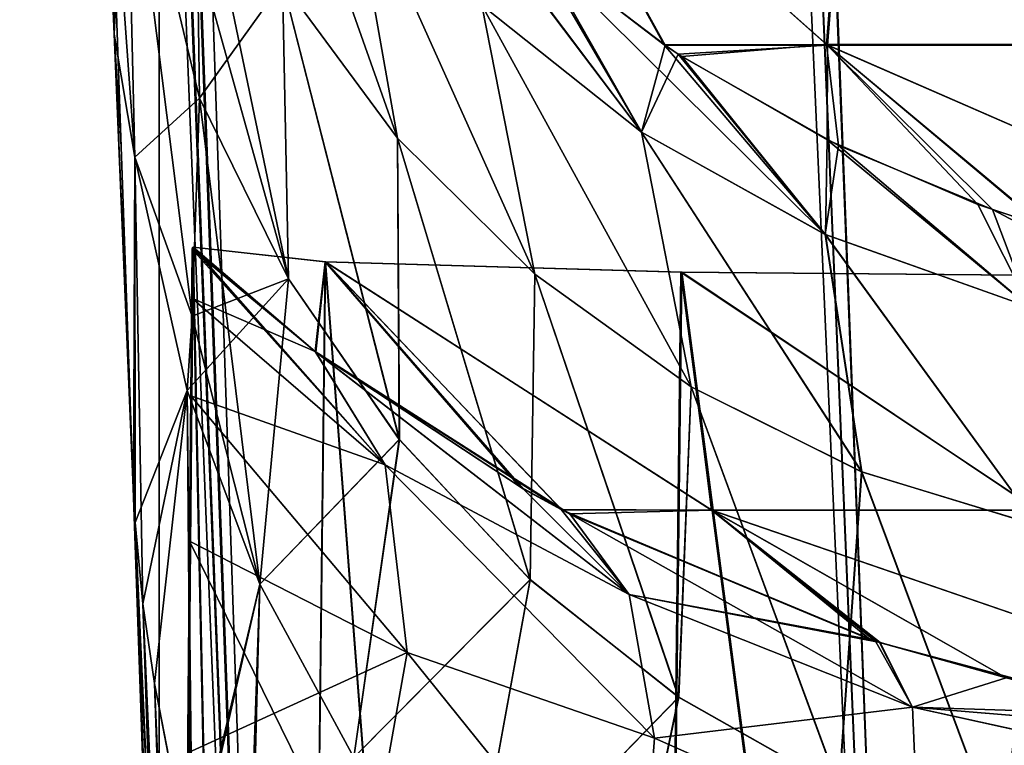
# Model space of a CAD drawing. Header units: millimetres. Extents: x -294 to 294, y -16 to 444.
# Tile 14 of 256: x -239.13 to -234.68, y 30.94 to 34.21. Entities that reach past the tile are written whole.
import ezdxf

# ---------------------------------------------------------------- set-up
doc = ezdxf.new("R2010")
doc.units = ezdxf.units.MM
doc.header["$LTSCALE"] = 65.185185
for name, color, linetype in [('555', 7, 'CONTINUOUS'), ('559', 7, 'CONTINUOUS'), ('561', 7, 'CONTINUOUS'), ('592', 7, 'CONTINUOUS'), ('600', 7, 'CONTINUOUS'), ('601', 7, 'CONTINUOUS'), ('603', 7, 'CONTINUOUS'), ('616', 7, 'CONTINUOUS'), ('617', 7, 'CONTINUOUS'), ('620', 7, 'CONTINUOUS'), ('621', 7, 'CONTINUOUS'), ('623', 7, 'CONTINUOUS'), ('624', 7, 'CONTINUOUS'), ('643', 7, 'CONTINUOUS'), ('713', 7, 'CONTINUOUS'), ('716', 7, 'CONTINUOUS'), ('724', 7, 'CONTINUOUS'), ('726', 7, 'CONTINUOUS'), ('739', 7, 'CONTINUOUS'), ('740', 7, 'CONTINUOUS'), ('741', 7, 'CONTINUOUS'), ('744', 7, 'CONTINUOUS'), ('760', 7, 'CONTINUOUS'), ('761', 7, 'CONTINUOUS'), ('769', 7, 'CONTINUOUS'), ('770', 7, 'CONTINUOUS')]:
    doc.layers.add(name, color=color, linetype=linetype)

msp = doc.modelspace()

# ---------------------------------------------------------------- linework, layer by layer
at = {"layer": '555', "linetype": 'Continuous'}
for points in [[(-238.5, 100), (-238.5, 0), (-238.5, -16, 19), (-238.5, 100)], [(-238.5, 100, 19), (-238.5, 100), (-238.5, -16, 19), (-238.5, 100, 19)]]:
    msp.add_3dface(points, dxfattribs=at)
at = {"layer": '559', "linetype": 'Continuous'}
for points in [[(-238.5, 100, 19), (-238.5, -16, 19), (238.5, -16, 19), (-238.5, 100, 19)], [(-238.5, 100, 19), (238.5, -16, 19), (238.5, 100, 19), (-238.5, 100, 19)]]:
    msp.add_3dface(points, dxfattribs=at)
at = {"layer": '561', "linetype": 'Continuous'}
for points in [[(-238.5, 0), (-238.5, 100), (-9.3062, 54.7815), (-238.5, 0)], [(-238.5, 0), (-9.3062, 54.7815), (-10.2662, 54.158), (-238.5, 0)], [(-238.5, 0), (-10.2662, 54.158), (-10.9229, 53.2203), (-238.5, 0)], [(-11.1805, 52.1047), (-238.5, 0), (-10.9229, 53.2203), (-11.1805, 52.1047)], [(-13, 0), (-238.5, 0), (-11.1805, 52.1047), (-13, 0)]]:
    msp.add_3dface(points, dxfattribs=at)
at = {"layer": '592', "linetype": 'Continuous'}
for points in [[(-235.482, 34.0947, -43.3001), (-236.216, 34.0944, -46.9847), (-236.9205, 35.3706, -43.5177), (-235.482, 34.0947, -43.3001)], [(-235.3835, 35.3706, -39.5373), (-235.482, 34.0947, -43.3001), (-236.9205, 35.3706, -43.5177), (-235.3835, 35.3706, -39.5373)], [(-236.9205, 35.3706, -43.5177), (-236.216, 34.0944, -46.9847), (-236.7955, 34.5357, -47.2391), (-236.9205, 35.3706, -43.5177)], [(-234.0429, 34.0947, -39.828), (-235.482, 34.0947, -43.3001), (-235.3835, 35.3706, -39.5373), (-234.0429, 34.0947, -39.828)], [(-233.0561, 35.3706, -35.9612), (-234.0429, 34.0947, -39.828), (-235.3835, 35.3706, -39.5373), (-233.0561, 35.3706, -35.9612)], [(-236.216, 34.0944, -46.9847), (-235.482, 34.0947, -43.3001), (-236.1564, 34.0547, -46.9625), (-236.216, 34.0944, -46.9847)], [(-236.1564, 34.0547, -46.9625), (-235.482, 34.0947, -43.3001), (-235.4836, 33.6678, -46.755), (-236.1564, 34.0547, -46.9625)], [(-235.4836, 33.6678, -46.755), (-235.482, 34.0947, -43.3001), (-234.8035, 33.3764, -46.6223), (-235.4836, 33.6678, -46.755)], [(-233.6067, 33.279, -42.8804), (-234.5076, 33.2773, -46.587), (-235.482, 34.0947, -43.3001), (-233.6067, 33.279, -42.8804)], [(-234.0429, 34.0947, -39.828), (-233.6067, 33.279, -42.8804), (-235.482, 34.0947, -43.3001), (-234.0429, 34.0947, -39.828)], [(-235.482, 34.0947, -43.3001), (-234.5076, 33.2773, -46.587), (-234.8035, 33.3764, -46.6223), (-235.482, 34.0947, -43.3001)]]:
    msp.add_3dface(points, dxfattribs=at)
at = {"layer": '600', "linetype": 'Continuous'}
for points in [[(-237.4234, 33.6756, -51.4524), (-237.9433, 34.3794, -51.7874), (-238.1291, 35.6695, -50.1743), (-237.4234, 33.6756, -51.4524)], [(-237.646, 34.9369, -49.7997), (-237.4234, 33.6756, -51.4524), (-238.1291, 35.6695, -50.1743), (-237.646, 34.9369, -49.7997)], [(-237.3736, 35.1014, -47.572), (-236.7955, 34.5357, -47.2391), (-236.3218, 33.7026, -49.0921), (-237.3736, 35.1014, -47.572)], [(-237.3736, 35.1014, -47.572), (-236.3218, 33.7026, -49.0921), (-237.0426, 34.2754, -49.4263), (-237.3736, 35.1014, -47.572)], [(-236.8041, 33.0619, -51.1421), (-237.4234, 33.6756, -51.4524), (-237.646, 34.9369, -49.7997), (-236.8041, 33.0619, -51.1421)], [(-237.0426, 34.2754, -49.4263), (-236.8041, 33.0619, -51.1421), (-237.646, 34.9369, -49.7997), (-237.0426, 34.2754, -49.4263)], [(-238.3185, 33.8555, -53.694), (-238.3266, 34.5133, -52.8937), (-237.9433, 34.3794, -51.7874), (-238.3185, 33.8555, -53.694)], [(-236.7955, 34.5357, -47.2391), (-236.216, 34.0944, -46.9847), (-236.3218, 33.7026, -49.0921), (-236.7955, 34.5357, -47.2391)], [(-237.9155, 33.0401, -53.3772), (-238.3185, 33.8555, -53.694), (-237.9433, 34.3794, -51.7874), (-237.9155, 33.0401, -53.3772)], [(-237.4156, 32.3157, -53.0529), (-237.9155, 33.0401, -53.3772), (-237.9433, 34.3794, -51.7874), (-237.4156, 32.3157, -53.0529)], [(-237.4234, 33.6756, -51.4524), (-237.4156, 32.3157, -53.0529), (-237.9433, 34.3794, -51.7874), (-237.4234, 33.6756, -51.4524)], [(-236.0978, 32.5535, -50.8914), (-236.8041, 33.0619, -51.1421), (-237.0426, 34.2754, -49.4263), (-236.0978, 32.5535, -50.8914)], [(-236.3218, 33.7026, -49.0921), (-236.0978, 32.5535, -50.8914), (-237.0426, 34.2754, -49.4263), (-236.3218, 33.7026, -49.0921)], [(-236.216, 34.0944, -46.9847), (-236.1564, 34.0547, -46.9625), (-236.3218, 33.7026, -49.0921), (-236.216, 34.0944, -46.9847)], [(-236.1564, 34.0547, -46.9625), (-235.4923, 33.2404, -48.831), (-236.3218, 33.7026, -49.0921), (-236.1564, 34.0547, -46.9625)], [(-236.1564, 34.0547, -46.9625), (-235.4836, 33.6678, -46.755), (-235.4923, 33.2404, -48.831), (-236.1564, 34.0547, -46.9625)], [(-237.9155, 33.0401, -53.3772), (-238.3504, 32.8717, -54.8796), (-238.3185, 33.8555, -53.694), (-237.9155, 33.0401, -53.3772)], [(-235.3282, 32.1699, -50.7286), (-236.0978, 32.5535, -50.8914), (-236.3218, 33.7026, -49.0921), (-235.3282, 32.1699, -50.7286)], [(-235.4923, 33.2404, -48.831), (-235.3282, 32.1699, -50.7286), (-236.3218, 33.7026, -49.0921), (-235.4923, 33.2404, -48.831)], [(-236.8244, 31.6828, -52.7655), (-237.4156, 32.3157, -53.0529), (-237.4234, 33.6756, -51.4524), (-236.8244, 31.6828, -52.7655)], [(-236.8041, 33.0619, -51.1421), (-236.8244, 31.6828, -52.7655), (-237.4234, 33.6756, -51.4524), (-236.8041, 33.0619, -51.1421)], [(-235.4836, 33.6678, -46.755), (-234.571, 32.9132, -48.6788), (-235.4923, 33.2404, -48.831), (-235.4836, 33.6678, -46.755)], [(-235.4836, 33.6678, -46.755), (-234.8035, 33.3764, -46.6223), (-234.571, 32.9132, -48.6788), (-235.4836, 33.6678, -46.755)], [(-234.8035, 33.3764, -46.6223), (-234.5076, 33.2773, -46.587), (-234.571, 32.9132, -48.6788), (-234.8035, 33.3764, -46.6223)], [(-234.536, 31.9283, -50.6752), (-235.3282, 32.1699, -50.7286), (-235.4923, 33.2404, -48.831), (-234.536, 31.9283, -50.6752)], [(-234.571, 32.9132, -48.6788), (-234.536, 31.9283, -50.6752), (-235.4923, 33.2404, -48.831), (-234.571, 32.9132, -48.6788)], [(-238.0451, 31.6624, -54.9272), (-238.3732, 32.5361, -55.2809), (-237.9155, 33.0401, -53.3772), (-238.0451, 31.6624, -54.9272)], [(-238.3732, 32.5361, -55.2809), (-238.3504, 32.8717, -54.8796), (-237.9155, 33.0401, -53.3772), (-238.3732, 32.5361, -55.2809)], [(-237.4156, 32.3157, -53.0529), (-238.0451, 31.6624, -54.9272), (-237.9155, 33.0401, -53.3772), (-237.4156, 32.3157, -53.0529)], [(-236.1545, 31.1529, -52.5462), (-236.8244, 31.6828, -52.7655), (-236.8041, 33.0619, -51.1421), (-236.1545, 31.1529, -52.5462)], [(-236.0978, 32.5535, -50.8914), (-236.1545, 31.1529, -52.5462), (-236.8041, 33.0619, -51.1421), (-236.0978, 32.5535, -50.8914)], [(-235.4305, 30.7439, -52.4205), (-236.1545, 31.1529, -52.5462), (-236.0978, 32.5535, -50.8914), (-235.4305, 30.7439, -52.4205)], [(-235.3282, 32.1699, -50.7286), (-235.4305, 30.7439, -52.4205), (-236.0978, 32.5535, -50.8914), (-235.3282, 32.1699, -50.7286)], [(-238.3553, 30.3548, -56.4603), (-238.521, 31.2149, -56.8456), (-238.3732, 32.5361, -55.2809), (-238.3553, 30.3548, -56.4603)], [(-238.0451, 31.6624, -54.9272), (-238.3553, 30.3548, -56.4603), (-238.3732, 32.5361, -55.2809), (-238.0451, 31.6624, -54.9272)], [(-237.6208, 30.8805, -54.568), (-238.0451, 31.6624, -54.9272), (-237.4156, 32.3157, -53.0529), (-237.6208, 30.8805, -54.568)], [(-236.8244, 31.6828, -52.7655), (-237.6208, 30.8805, -54.568), (-237.4156, 32.3157, -53.0529), (-236.8244, 31.6828, -52.7655)], [(-234.6939, 30.4732, -52.4045), (-235.4305, 30.7439, -52.4205), (-235.3282, 32.1699, -50.7286), (-234.6939, 30.4732, -52.4045)], [(-234.536, 31.9283, -50.6752), (-234.6939, 30.4732, -52.4045), (-235.3282, 32.1699, -50.7286), (-234.536, 31.9283, -50.6752)], [(-233.9924, 30.364, -52.4683), (-234.6939, 30.4732, -52.4045), (-234.536, 31.9283, -50.6752), (-233.9924, 30.364, -52.4683)], [(-238.1159, 29.5999, -56.0677), (-238.3553, 30.3548, -56.4603), (-238.0451, 31.6624, -54.9272), (-238.1159, 29.5999, -56.0677)], [(-237.6208, 30.8805, -54.568), (-238.1159, 29.5999, -56.0677), (-238.0451, 31.6624, -54.9272), (-237.6208, 30.8805, -54.568)], [(-237.0996, 30.1806, -54.2398), (-237.6208, 30.8805, -54.568), (-236.8244, 31.6828, -52.7655), (-237.0996, 30.1806, -54.2398)], [(-236.1545, 31.1529, -52.5462), (-237.0996, 30.1806, -54.2398), (-236.8244, 31.6828, -52.7655), (-236.1545, 31.1529, -52.5462)], [(-236.4852, 29.5693, -53.9699), (-237.0996, 30.1806, -54.2398), (-236.1545, 31.1529, -52.5462), (-236.4852, 29.5693, -53.9699)], [(-235.4305, 30.7439, -52.4205), (-236.4852, 29.5693, -53.9699), (-236.1545, 31.1529, -52.5462), (-235.4305, 30.7439, -52.4205)]]:
    msp.add_3dface(points, dxfattribs=at)
at = {"layer": '601', "linetype": 'Continuous'}
for points in [[(-238.3185, 33.8555, -53.694), (-238.3504, 32.8717, -54.8796), (-238.6486, 35.2367, -53.3223), (-238.3185, 33.8555, -53.694)], [(-238.6486, 35.2367, -53.3223), (-238.3504, 32.8717, -54.8796), (-238.6101, 33.5898, -55.2971), (-238.6486, 35.2367, -53.3223)], [(-238.3266, 34.5133, -52.8937), (-238.3185, 33.8555, -53.694), (-238.6486, 35.2367, -53.3223), (-238.3266, 34.5133, -52.8937)], [(-238.3504, 32.8717, -54.8796), (-238.3732, 32.5361, -55.2809), (-238.6101, 33.5898, -55.2971), (-238.3504, 32.8717, -54.8796)], [(-238.6101, 33.5898, -55.2971), (-238.3732, 32.5361, -55.2809), (-238.5738, 31.5736, -57.0566), (-238.6101, 33.5898, -55.2971)], [(-238.6085, 31.9411, -57.2707), (-238.6101, 33.5898, -55.2971), (-238.5738, 31.5736, -57.0566), (-238.6085, 31.9411, -57.2707)], [(-238.3732, 32.5361, -55.2809), (-238.521, 31.2149, -56.8456), (-238.5738, 31.5736, -57.0566), (-238.3732, 32.5361, -55.2809)]]:
    msp.add_3dface(points, dxfattribs=at)
at = {"layer": '603', "linetype": 'Continuous'}
for points in [[(-238.6718, 33.6369, -290.0448), (-238.7272, 35.2255, -291.0011), (-238.6718, 33.6369, -56.9552), (-238.6718, 33.6369, -290.0448)], [(-238.6718, 33.6369, -56.9552), (-238.7272, 35.2255, -291.0011), (-238.7272, 35.2255, -55.999), (-238.6718, 33.6369, -56.9552)], [(-238.621, 32.1832, -289.5897), (-238.6718, 33.6369, -290.0448), (-238.621, 32.1832, -57.4103), (-238.621, 32.1832, -289.5897)], [(-238.621, 32.1832, -57.4103), (-238.6718, 33.6369, -290.0448), (-238.6718, 33.6369, -56.9552), (-238.621, 32.1832, -57.4103)], [(-238.0051, 14.5463, -286.4798), (-238.621, 32.1832, -289.5897), (-238.0051, 14.5463, -60.5202), (-238.0051, 14.5463, -286.4798)], [(-238.0051, 14.5463, -60.5202), (-238.621, 32.1832, -289.5897), (-238.621, 32.1832, -57.4103), (-238.0051, 14.5463, -60.5202)]]:
    msp.add_3dface(points, dxfattribs=at)
at = {"layer": '616', "linetype": 'Continuous'}
for points in [[(-238.0051, 14.5463, -60.5202), (-238.621, 32.1832, -57.4103), (-238.6158, 32.062, -57.3406), (-238.0051, 14.5463, -60.5202)], [(-238.6085, 31.9411, -57.2707), (-238.0051, 14.5463, -60.5202), (-238.6158, 32.062, -57.3406), (-238.6085, 31.9411, -57.2707)], [(-238.6085, 31.9411, -57.2707), (-238.5738, 31.5736, -57.0566), (-238.0051, 14.5463, -60.5202), (-238.6085, 31.9411, -57.2707)], [(-238.5738, 31.5736, -57.0566), (-238.521, 31.2149, -56.8456), (-237.9502, 14.4375, -59.8925), (-238.5738, 31.5736, -57.0566)], [(-238.0051, 14.5463, -60.5202), (-238.5738, 31.5736, -57.0566), (-237.9502, 14.4375, -59.8925), (-238.0051, 14.5463, -60.5202)], [(-238.521, 31.2149, -56.8456), (-238.3553, 30.3548, -56.4603), (-237.9502, 14.4375, -59.8925), (-238.521, 31.2149, -56.8456)]]:
    msp.add_3dface(points, dxfattribs=at)
at = {"layer": '617', "linetype": 'Continuous'}
for points in [[(-238.7806, 36.7522, -54.5337), (-238.7825, 35.9845, -53.9219), (-238.7035, 34.1446, -55.8274), (-238.7806, 36.7522, -54.5337)], [(-238.7272, 35.2255, -55.999), (-238.7806, 36.7522, -54.5337), (-238.7035, 34.1446, -55.8274), (-238.7272, 35.2255, -55.999)], [(-238.6486, 35.2367, -53.3223), (-238.6101, 33.5898, -55.2971), (-238.7825, 35.9845, -53.9219), (-238.6486, 35.2367, -53.3223)], [(-238.7825, 35.9845, -53.9219), (-238.6101, 33.5898, -55.2971), (-238.7035, 34.1446, -55.8274), (-238.7825, 35.9845, -53.9219)], [(-238.6718, 33.6369, -56.9552), (-238.7272, 35.2255, -55.999), (-238.7035, 34.1446, -55.8274), (-238.6718, 33.6369, -56.9552)], [(-238.6101, 33.5898, -55.2971), (-238.6085, 31.9411, -57.2707), (-238.7035, 34.1446, -55.8274), (-238.6101, 33.5898, -55.2971)], [(-238.6085, 31.9411, -57.2707), (-238.6158, 32.062, -57.3406), (-238.7035, 34.1446, -55.8274), (-238.6085, 31.9411, -57.2707)], [(-238.6158, 32.062, -57.3406), (-238.6718, 33.6369, -56.9552), (-238.7035, 34.1446, -55.8274), (-238.6158, 32.062, -57.3406)], [(-238.621, 32.1832, -57.4103), (-238.6718, 33.6369, -56.9552), (-238.6158, 32.062, -57.3406), (-238.621, 32.1832, -57.4103)]]:
    msp.add_3dface(points, dxfattribs=at)
at = {"layer": '620', "linetype": 'Continuous'}
for points in [[(-238.621, 32.1832, -289.5897), (-238.0051, 14.5463, -286.4798), (-237.806, 14.3407, -287.6851), (-238.621, 32.1832, -289.5897)], [(-238.621, 32.1832, -289.5897), (-237.806, 14.3407, -287.6851), (-238.6158, 32.062, -289.6594), (-238.621, 32.1832, -289.5897)], [(-237.806, 14.3407, -287.6851), (-238.6085, 31.9411, -289.7293), (-238.6158, 32.062, -289.6594), (-237.806, 14.3407, -287.6851)], [(-238.6085, 31.9411, -289.7293), (-237.806, 14.3407, -287.6851), (-238.5738, 31.5736, -289.9434), (-238.6085, 31.9411, -289.7293)], [(-238.5738, 31.5736, -289.9434), (-237.806, 14.3407, -287.6851), (-238.521, 31.2149, -290.1544), (-238.5738, 31.5736, -289.9434)], [(-238.521, 31.2149, -290.1544), (-237.806, 14.3407, -287.6851), (-238.3497, 30.333, -290.5504), (-238.521, 31.2149, -290.1544)]]:
    msp.add_3dface(points, dxfattribs=at)
at = {"layer": '621', "linetype": 'Continuous'}
for points in [[(-238.3185, 33.8555, -293.3059), (-238.3266, 34.5133, -294.1063), (-238.6486, 35.2364, -293.6774), (-238.3185, 33.8555, -293.3059)], [(-238.6101, 33.59, -291.7031), (-238.3185, 33.8555, -293.3059), (-238.6486, 35.2364, -293.6774), (-238.6101, 33.59, -291.7031)], [(-238.3504, 32.8717, -292.1204), (-238.3185, 33.8555, -293.3059), (-238.6101, 33.59, -291.7031), (-238.3504, 32.8717, -292.1204)], [(-238.6085, 31.9411, -289.7293), (-238.3732, 32.5362, -291.7192), (-238.6101, 33.59, -291.7031), (-238.6085, 31.9411, -289.7293)], [(-238.3732, 32.5362, -291.7192), (-238.3504, 32.8717, -292.1204), (-238.6101, 33.59, -291.7031), (-238.3732, 32.5362, -291.7192)], [(-238.6085, 31.9411, -289.7293), (-238.5738, 31.5736, -289.9434), (-238.3732, 32.5362, -291.7192), (-238.6085, 31.9411, -289.7293)], [(-238.5738, 31.5736, -289.9434), (-238.521, 31.2149, -290.1544), (-238.3732, 32.5362, -291.7192), (-238.5738, 31.5736, -289.9434)]]:
    msp.add_3dface(points, dxfattribs=at)
at = {"layer": '623', "linetype": 'Continuous'}
for points in [[(-238.7825, 35.9845, -293.0781), (-238.7272, 35.2255, -291.0011), (-238.7035, 34.1446, -291.1726), (-238.7825, 35.9845, -293.0781)], [(-238.6486, 35.2364, -293.6774), (-238.7825, 35.9845, -293.0781), (-238.7035, 34.1446, -291.1726), (-238.6486, 35.2364, -293.6774)], [(-238.7272, 35.2255, -291.0011), (-238.6718, 33.6369, -290.0448), (-238.7035, 34.1446, -291.1726), (-238.7272, 35.2255, -291.0011)], [(-238.6101, 33.59, -291.7031), (-238.6486, 35.2364, -293.6774), (-238.7035, 34.1446, -291.1726), (-238.6101, 33.59, -291.7031)], [(-238.6718, 33.6369, -290.0448), (-238.621, 32.1832, -289.5897), (-238.7035, 34.1446, -291.1726), (-238.6718, 33.6369, -290.0448)], [(-238.621, 32.1832, -289.5897), (-238.6158, 32.062, -289.6594), (-238.7035, 34.1446, -291.1726), (-238.621, 32.1832, -289.5897)], [(-238.6158, 32.062, -289.6594), (-238.6101, 33.59, -291.7031), (-238.7035, 34.1446, -291.1726), (-238.6158, 32.062, -289.6594)], [(-238.6158, 32.062, -289.6594), (-238.6085, 31.9411, -289.7293), (-238.6101, 33.59, -291.7031), (-238.6158, 32.062, -289.6594)]]:
    msp.add_3dface(points, dxfattribs=at)
at = {"layer": '624', "linetype": 'Continuous'}
for points in [[(-235.3869, 35.3751, -307.4633), (-236.9242, 35.3751, -303.4815), (-235.487, 34.0979, -303.6991), (-235.3869, 35.3751, -307.4633)], [(-235.487, 34.0979, -303.6991), (-236.9242, 35.3751, -303.4815), (-236.2203, 34.0973, -300.0137), (-235.487, 34.0979, -303.6991)], [(-236.2203, 34.0973, -300.0137), (-236.9242, 35.3751, -303.4815), (-236.8218, 34.5584, -299.7477), (-236.2203, 34.0973, -300.0137)], [(-234.0476, 34.0979, -307.1729), (-235.3869, 35.3751, -307.4633), (-235.487, 34.0979, -303.6991), (-234.0476, 34.0979, -307.1729)], [(-233.0588, 35.3751, -311.0408), (-235.3869, 35.3751, -307.4633), (-234.0476, 34.0979, -307.1729), (-233.0588, 35.3751, -311.0408)], [(-235.487, 34.0979, -303.6991), (-236.2203, 34.0973, -300.0137), (-236.1403, 34.0441, -300.0434), (-235.487, 34.0979, -303.6991)], [(-235.433, 33.6429, -300.2575), (-235.487, 34.0979, -303.6991), (-236.1403, 34.0441, -300.0434), (-235.433, 33.6429, -300.2575)], [(-234.0476, 34.0979, -307.1729), (-235.487, 34.0979, -303.6991), (-233.615, 33.2806, -304.1123), (-234.0476, 34.0979, -307.1729)], [(-233.615, 33.2806, -304.1123), (-235.487, 34.0979, -303.6991), (-234.4995, 33.2748, -300.4137), (-233.615, 33.2806, -304.1123)], [(-234.4995, 33.2748, -300.4137), (-235.487, 34.0979, -303.6991), (-234.7376, 33.353, -300.3867), (-234.4995, 33.2748, -300.4137)], [(-234.7376, 33.353, -300.3867), (-235.487, 34.0979, -303.6991), (-235.433, 33.6429, -300.2575), (-234.7376, 33.353, -300.3867)]]:
    msp.add_3dface(points, dxfattribs=at)
at = {"layer": '643', "linetype": 'Continuous'}
for points in [[(-237.9434, 34.3795, -295.2125), (-237.4236, 33.6759, -295.5475), (-238.1291, 35.6695, -296.8257), (-237.9434, 34.3795, -295.2125)], [(-238.1291, 35.6695, -296.8257), (-237.4236, 33.6759, -295.5475), (-237.646, 34.9369, -297.2002), (-238.1291, 35.6695, -296.8257)], [(-238.3581, 35.1636, -294.9036), (-238.3266, 34.5133, -294.1063), (-237.9156, 33.0403, -293.6227), (-238.3581, 35.1636, -294.9036)], [(-238.3581, 35.1636, -294.9036), (-237.9156, 33.0403, -293.6227), (-237.9434, 34.3795, -295.2125), (-238.3581, 35.1636, -294.9036)], [(-236.8218, 34.5584, -299.7477), (-237.4212, 35.1553, -299.3964), (-236.3219, 33.7027, -297.9079), (-236.8218, 34.5584, -299.7477)], [(-237.4212, 35.1553, -299.3964), (-237.0426, 34.2754, -297.5737), (-236.3219, 33.7027, -297.9079), (-237.4212, 35.1553, -299.3964)], [(-237.4236, 33.6759, -295.5475), (-236.8045, 33.0622, -295.8577), (-237.646, 34.9369, -297.2002), (-237.4236, 33.6759, -295.5475)], [(-237.646, 34.9369, -297.2002), (-236.8045, 33.0622, -295.8577), (-237.0426, 34.2754, -297.5737), (-237.646, 34.9369, -297.2002)], [(-236.2203, 34.0973, -300.0137), (-236.8218, 34.5584, -299.7477), (-235.4924, 33.2405, -298.169), (-236.2203, 34.0973, -300.0137)], [(-236.8218, 34.5584, -299.7477), (-236.3219, 33.7027, -297.9079), (-235.4924, 33.2405, -298.169), (-236.8218, 34.5584, -299.7477)], [(-238.3266, 34.5133, -294.1063), (-238.3185, 33.8555, -293.3059), (-237.9156, 33.0403, -293.6227), (-238.3266, 34.5133, -294.1063)], [(-237.9156, 33.0403, -293.6227), (-237.4159, 32.3161, -293.947), (-237.9434, 34.3795, -295.2125), (-237.9156, 33.0403, -293.6227)], [(-237.9434, 34.3795, -295.2125), (-237.4159, 32.3161, -293.947), (-237.4236, 33.6759, -295.5475), (-237.9434, 34.3795, -295.2125)], [(-236.8045, 33.0622, -295.8577), (-236.0984, 32.5538, -296.1084), (-237.0426, 34.2754, -297.5737), (-236.8045, 33.0622, -295.8577)], [(-237.0426, 34.2754, -297.5737), (-236.0984, 32.5538, -296.1084), (-236.3219, 33.7027, -297.9079), (-237.0426, 34.2754, -297.5737)], [(-236.1403, 34.0441, -300.0434), (-236.2203, 34.0973, -300.0137), (-235.4924, 33.2405, -298.169), (-236.1403, 34.0441, -300.0434)], [(-235.433, 33.6429, -300.2575), (-236.1403, 34.0441, -300.0434), (-235.4924, 33.2405, -298.169), (-235.433, 33.6429, -300.2575)], [(-238.3185, 33.8555, -293.3059), (-238.3504, 32.8717, -292.1204), (-238.0452, 31.6625, -292.0727), (-238.3185, 33.8555, -293.3059)], [(-238.3185, 33.8555, -293.3059), (-238.0452, 31.6625, -292.0727), (-237.9156, 33.0403, -293.6227), (-238.3185, 33.8555, -293.3059)], [(-236.0984, 32.5538, -296.1084), (-235.329, 32.1703, -296.2713), (-236.3219, 33.7027, -297.9079), (-236.0984, 32.5538, -296.1084)], [(-236.3219, 33.7027, -297.9079), (-235.329, 32.1703, -296.2713), (-235.4924, 33.2405, -298.169), (-236.3219, 33.7027, -297.9079)], [(-237.4159, 32.3161, -293.947), (-236.8249, 31.6833, -294.2343), (-237.4236, 33.6759, -295.5475), (-237.4159, 32.3161, -293.947)], [(-237.4236, 33.6759, -295.5475), (-236.8249, 31.6833, -294.2343), (-236.8045, 33.0622, -295.8577), (-237.4236, 33.6759, -295.5475)], [(-235.433, 33.6429, -300.2575), (-235.4924, 33.2405, -298.169), (-234.5711, 32.9132, -298.3212), (-235.433, 33.6429, -300.2575)], [(-234.7376, 33.353, -300.3867), (-235.433, 33.6429, -300.2575), (-234.5711, 32.9132, -298.3212), (-234.7376, 33.353, -300.3867)], [(-234.4995, 33.2748, -300.4137), (-234.7376, 33.353, -300.3867), (-233.5825, 32.743, -298.3188), (-234.4995, 33.2748, -300.4137)], [(-233.5825, 32.743, -298.3188), (-234.7376, 33.353, -300.3867), (-234.5711, 32.9132, -298.3212), (-233.5825, 32.743, -298.3188)], [(-235.329, 32.1703, -296.2713), (-234.537, 31.9285, -296.3248), (-235.4924, 33.2405, -298.169), (-235.329, 32.1703, -296.2713)], [(-235.4924, 33.2405, -298.169), (-234.537, 31.9285, -296.3248), (-234.5711, 32.9132, -298.3212), (-235.4924, 33.2405, -298.169)], [(-237.9156, 33.0403, -293.6227), (-238.0452, 31.6625, -292.0727), (-237.4159, 32.3161, -293.947), (-237.9156, 33.0403, -293.6227)], [(-236.8249, 31.6833, -294.2343), (-236.1552, 31.1534, -294.4536), (-236.8045, 33.0622, -295.8577), (-236.8249, 31.6833, -294.2343)], [(-236.8045, 33.0622, -295.8577), (-236.1552, 31.1534, -294.4536), (-236.0984, 32.5538, -296.1084), (-236.8045, 33.0622, -295.8577)], [(-238.3504, 32.8717, -292.1204), (-238.3732, 32.5362, -291.7192), (-238.0452, 31.6625, -292.0727), (-238.3504, 32.8717, -292.1204)], [(-236.1552, 31.1534, -294.4536), (-235.4315, 30.7444, -294.5794), (-236.0984, 32.5538, -296.1084), (-236.1552, 31.1534, -294.4536)], [(-236.0984, 32.5538, -296.1084), (-235.4315, 30.7444, -294.5794), (-235.329, 32.1703, -296.2713), (-236.0984, 32.5538, -296.1084)], [(-238.521, 31.2149, -290.1544), (-238.3497, 30.333, -290.5504), (-238.3732, 32.5362, -291.7192), (-238.521, 31.2149, -290.1544)], [(-238.3732, 32.5362, -291.7192), (-238.3497, 30.333, -290.5504), (-238.0452, 31.6625, -292.0727), (-238.3732, 32.5362, -291.7192)], [(-238.0452, 31.6625, -292.0727), (-237.6208, 30.8806, -292.432), (-237.4159, 32.3161, -293.947), (-238.0452, 31.6625, -292.0727)], [(-237.4159, 32.3161, -293.947), (-237.6208, 30.8806, -292.432), (-236.8249, 31.6833, -294.2343), (-237.4159, 32.3161, -293.947)], [(-235.4315, 30.7444, -294.5794), (-234.6951, 30.4735, -294.5956), (-235.329, 32.1703, -296.2713), (-235.4315, 30.7444, -294.5794)], [(-235.329, 32.1703, -296.2713), (-234.6951, 30.4735, -294.5956), (-234.537, 31.9285, -296.3248), (-235.329, 32.1703, -296.2713)], [(-234.6951, 30.4735, -294.5956), (-233.9979, 30.3463, -294.5007), (-234.537, 31.9285, -296.3248), (-234.6951, 30.4735, -294.5956)], [(-238.3497, 30.333, -290.5504), (-238.1003, 29.5598, -290.9542), (-238.0452, 31.6625, -292.0727), (-238.3497, 30.333, -290.5504)], [(-238.0452, 31.6625, -292.0727), (-238.1003, 29.5598, -290.9542), (-237.6208, 30.8806, -292.432), (-238.0452, 31.6625, -292.0727)], [(-237.6208, 30.8806, -292.432), (-237.0996, 30.1807, -292.7602), (-236.8249, 31.6833, -294.2343), (-237.6208, 30.8806, -292.432)], [(-236.8249, 31.6833, -294.2343), (-237.0996, 30.1807, -292.7602), (-236.1552, 31.1534, -294.4536), (-236.8249, 31.6833, -294.2343)], [(-237.0996, 30.1807, -292.7602), (-236.4853, 29.5694, -293.03), (-236.1552, 31.1534, -294.4536), (-237.0996, 30.1807, -292.7602)], [(-236.1552, 31.1534, -294.4536), (-236.4853, 29.5694, -293.03), (-235.4315, 30.7444, -294.5794), (-236.1552, 31.1534, -294.4536)]]:
    msp.add_3dface(points, dxfattribs=at)
at = {"layer": '713', "linetype": 'Continuous'}
msp.add_3dface([(-193.25, 369, -13.6159), (-238.7131, 369, -13.6161), (-215.5596, 15, -25.9778), (-193.25, 369, -13.6159)], dxfattribs=at)
at = {"layer": '716', "linetype": 'Continuous'}
for points in [[(-238.7131, 369, -333.3839), (-193.25, 286, -330.4857), (-205.5413, 15, -321.0222), (-238.7131, 369, -333.3839)], [(-215.5596, 15, -321.0222), (-238.7131, 369, -333.3839), (-205.5413, 15, -321.0222), (-215.5596, 15, -321.0222)]]:
    msp.add_3dface(points, dxfattribs=at)
at = {"layer": '724', "linetype": 'Continuous'}
for points in [[(-251.3459, 369, -324.9462), (-250.5568, 369, -326.5491), (-237.6063, 15, -307.1739), (-251.3459, 369, -324.9462)], [(-239.4117, 15, -302.0054), (-251.3459, 369, -324.9462), (-237.6063, 15, -307.1739), (-239.4117, 15, -302.0054)], [(-250.5568, 369, -326.5491), (-249.5656, 369, -328.0346), (-237.6063, 15, -307.1739), (-250.5568, 369, -326.5491)], [(-249.5656, 369, -328.0346), (-248.3894, 369, -329.3776), (-234.6941, 15, -311.8129), (-249.5656, 369, -328.0346)], [(-237.6063, 15, -307.1739), (-249.5656, 369, -328.0346), (-234.6941, 15, -311.8129), (-237.6063, 15, -307.1739)], [(-248.3894, 369, -329.3776), (-247.0464, 369, -330.5566), (-230.823, 15, -315.686), (-248.3894, 369, -329.3776)], [(-234.6941, 15, -311.8129), (-248.3894, 369, -329.3776), (-230.823, 15, -315.686), (-234.6941, 15, -311.8129)], [(-247.0464, 369, -330.5566), (-245.5581, 369, -331.5516), (-230.823, 15, -315.686), (-247.0464, 369, -330.5566)], [(-245.5581, 369, -331.5516), (-243.9511, 369, -332.3438), (-226.1809, 15, -318.603), (-245.5581, 369, -331.5516)], [(-230.823, 15, -315.686), (-245.5581, 369, -331.5516), (-226.1809, 15, -318.603), (-230.823, 15, -315.686)], [(-243.9511, 369, -332.3438), (-242.2578, 369, -332.9181), (-226.1809, 15, -318.603), (-243.9511, 369, -332.3438)], [(-242.2578, 369, -332.9181), (-240.5012, 369, -333.2671), (-221.0064, 15, -320.4115), (-242.2578, 369, -332.9181)], [(-226.1809, 15, -318.603), (-242.2578, 369, -332.9181), (-221.0064, 15, -320.4115), (-226.1809, 15, -318.603)], [(-240.5012, 369, -333.2671), (-238.7131, 369, -333.3839), (-221.0064, 15, -320.4115), (-240.5012, 369, -333.2671)], [(-238.7131, 369, -333.3839), (-215.5596, 15, -321.0222), (-221.0064, 15, -320.4115), (-238.7131, 369, -333.3839)]]:
    msp.add_3dface(points, dxfattribs=at)
at = {"layer": '726', "linetype": 'Continuous'}
for points in [[(-251.3485, 369, -22.0595), (-251.9205, 369, -23.7486), (-237.6019, 15, -39.8177), (-251.3485, 369, -22.0595)], [(-237.6019, 15, -39.8177), (-251.9205, 369, -23.7486), (-239.4086, 15, -44.9867), (-237.6019, 15, -39.8177)], [(-250.5591, 369, -20.4555), (-251.3485, 369, -22.0595), (-237.6019, 15, -39.8177), (-250.5591, 369, -20.4555)], [(-249.5669, 369, -18.9682), (-250.5591, 369, -20.4555), (-234.6924, 15, -35.1836), (-249.5669, 369, -18.9682)], [(-234.6924, 15, -35.1836), (-250.5591, 369, -20.4555), (-237.6019, 15, -39.8177), (-234.6924, 15, -35.1836)], [(-248.3889, 369, -17.6231), (-249.5669, 369, -18.9682), (-234.6924, 15, -35.1836), (-248.3889, 369, -17.6231)], [(-247.0438, 369, -16.4423), (-248.3889, 369, -17.6231), (-230.8263, 15, -31.3155), (-247.0438, 369, -16.4423)], [(-230.8263, 15, -31.3155), (-248.3889, 369, -17.6231), (-234.6924, 15, -35.1836), (-230.8263, 15, -31.3155)], [(-245.5536, 369, -15.4461), (-247.0438, 369, -16.4423), (-226.1892, 15, -28.4015), (-245.5536, 369, -15.4461)], [(-226.1892, 15, -28.4015), (-247.0438, 369, -16.4423), (-230.8263, 15, -31.3155), (-226.1892, 15, -28.4015)], [(-243.9455, 369, -14.6536), (-245.5536, 369, -15.4461), (-226.1892, 15, -28.4015), (-243.9455, 369, -14.6536)], [(-242.2525, 369, -14.0799), (-243.9455, 369, -14.6536), (-221.0144, 15, -26.5917), (-242.2525, 369, -14.0799)], [(-221.0144, 15, -26.5917), (-243.9455, 369, -14.6536), (-226.1892, 15, -28.4015), (-221.0144, 15, -26.5917)], [(-240.4979, 369, -13.7319), (-242.2525, 369, -14.0799), (-221.0144, 15, -26.5917), (-240.4979, 369, -13.7319)], [(-238.7131, 369, -13.6161), (-240.4979, 369, -13.7319), (-215.5596, 15, -25.9778), (-238.7131, 369, -13.6161)], [(-215.5596, 15, -25.9778), (-240.4979, 369, -13.7319), (-221.0144, 15, -26.5917), (-215.5596, 15, -25.9778)]]:
    msp.add_3dface(points, dxfattribs=at)
at = {"layer": '739', "linetype": 'Continuous'}
for points in [[(-238.3528, 32.9533, -50.4968), (-237.7955, 32.7129, -48.3759), (-238.3509, 33.1753, -49.2677), (-238.3528, 32.9533, -50.4968)], [(-238.3509, 33.1753, -49.2677), (-237.7955, 32.7129, -48.3759), (-238.3491, 33.1828, -49.0798), (-238.3509, 33.1753, -49.2677)], [(-238.3491, 33.1828, -49.0798), (-237.7955, 32.7129, -48.3759), (-238.3468, 33.1831, -48.8918), (-238.3491, 33.1828, -49.0798)], [(-238.3567, 32.513, -51.4206), (-237.479, 32.2009, -49.7427), (-238.3528, 32.9533, -50.4968), (-238.3567, 32.513, -51.4206)], [(-237.479, 32.2009, -49.7427), (-237.7955, 32.7129, -48.3759), (-238.3528, 32.9533, -50.4968), (-237.479, 32.2009, -49.7427)], [(-236.3776, 31.6163, -48.8177), (-236.645, 31.979, -47.5566), (-237.7955, 32.7129, -48.3759), (-236.3776, 31.6163, -48.8177)], [(-237.479, 32.2009, -49.7427), (-236.3776, 31.6163, -48.8177), (-237.7955, 32.7129, -48.3759), (-237.479, 32.2009, -49.7427)], [(-237.7955, 32.7129, -48.3759), (-236.645, 31.979, -47.5566), (-236.6825, 31.9987, -47.5787), (-237.7955, 32.7129, -48.3759)], [(-236.8754, 32.1044, -47.6969), (-237.7955, 32.7129, -48.3759), (-236.6825, 31.9987, -47.5787), (-236.8754, 32.1044, -47.6969)], [(-238.3624, 31.8567, -52.1632), (-237.3802, 31.3551, -51.0622), (-238.3567, 32.513, -51.4206), (-238.3624, 31.8567, -52.1632)], [(-237.3802, 31.3551, -51.0622), (-237.479, 32.2009, -49.7427), (-238.3567, 32.513, -51.4206), (-237.3802, 31.3551, -51.0622)], [(-236.2638, 30.9684, -50.0686), (-236.3776, 31.6163, -48.8177), (-237.479, 32.2009, -49.7427), (-236.2638, 30.9684, -50.0686)], [(-237.3802, 31.3551, -51.0622), (-236.2638, 30.9684, -50.0686), (-237.479, 32.2009, -49.7427), (-237.3802, 31.3551, -51.0622)], [(-236.645, 31.979, -47.5566), (-236.3776, 31.6163, -48.8177), (-235.2906, 31.4135, -46.9393), (-236.645, 31.979, -47.5566)], [(-238.3708, 30.902, -52.7807), (-237.3802, 31.3551, -51.0622), (-238.3624, 31.8567, -52.1632), (-238.3708, 30.902, -52.7807)], [(-235.0984, 31.1077, -48.3697), (-235.2449, 31.399, -46.9242), (-236.3776, 31.6163, -48.8177), (-235.0984, 31.1077, -48.3697)], [(-236.2638, 30.9684, -50.0686), (-235.0984, 31.1077, -48.3697), (-236.3776, 31.6163, -48.8177), (-236.2638, 30.9684, -50.0686)], [(-236.3776, 31.6163, -48.8177), (-235.2449, 31.399, -46.9242), (-235.2906, 31.4135, -46.9393), (-236.3776, 31.6163, -48.8177)], [(-235.2449, 31.399, -46.9242), (-235.0984, 31.1077, -48.3697), (-234.6761, 31.2407, -46.7664), (-235.2449, 31.399, -46.9242)], [(-237.576, 30.2543, -52.218), (-237.3802, 31.3551, -51.0622), (-238.3708, 30.902, -52.7807), (-237.576, 30.2543, -52.218)], [(-237.576, 30.2543, -52.218), (-236.335, 30.0567, -51.1973), (-237.3802, 31.3551, -51.0622), (-237.576, 30.2543, -52.218)], [(-236.335, 30.0567, -51.1973), (-236.2638, 30.9684, -50.0686), (-237.3802, 31.3551, -51.0622), (-236.335, 30.0567, -51.1973)], [(-235.0984, 31.1077, -48.3697), (-233.7018, 31.0626, -46.6288), (-234.6761, 31.2407, -46.7664), (-235.0984, 31.1077, -48.3697)], [(-235.0709, 30.4387, -49.7872), (-235.0984, 31.1077, -48.3697), (-236.2638, 30.9684, -50.0686), (-235.0709, 30.4387, -49.7872)], [(-233.7684, 30.8165, -48.2528), (-233.7284, 30.995, -47.4494), (-235.0984, 31.1077, -48.3697), (-233.7684, 30.8165, -48.2528)], [(-235.0709, 30.4387, -49.7872), (-233.7684, 30.8165, -48.2528), (-235.0984, 31.1077, -48.3697), (-235.0709, 30.4387, -49.7872)], [(-233.7284, 30.995, -47.4494), (-233.7018, 31.0626, -46.6288), (-235.0984, 31.1077, -48.3697), (-233.7284, 30.995, -47.4494)], [(-236.335, 30.0567, -51.1973), (-235.0709, 30.4387, -49.7872), (-236.2638, 30.9684, -50.0686), (-236.335, 30.0567, -51.1973)]]:
    msp.add_3dface(points, dxfattribs=at)
at = {"layer": '740', "linetype": 'Continuous'}
for points in [[(-238.5089, 15, -49.2677), (-238.3528, 32.9533, -50.4968), (-238.3509, 33.1753, -49.2677), (-238.5089, 15, -49.2677)], [(-238.5089, 15, -49.2677), (-238.3567, 32.513, -51.4206), (-238.3528, 32.9533, -50.4968), (-238.5089, 15, -49.2677)], [(-238.5089, 15, -49.2677), (-238.3624, 31.8567, -52.1632), (-238.3567, 32.513, -51.4206), (-238.5089, 15, -49.2677)], [(-238.5089, 15, -49.2677), (-238.3708, 30.902, -52.7807), (-238.3624, 31.8567, -52.1632), (-238.5089, 15, -49.2677)]]:
    msp.add_3dface(points, dxfattribs=at)
at = {"layer": '741', "linetype": 'Continuous'}
for points in [[(-237.9659, 15, -44.4197), (-238.5089, 15, -49.2677), (-238.3468, 33.1831, -48.8918), (-237.9659, 15, -44.4197)], [(-238.5089, 15, -49.2677), (-238.3491, 33.1828, -49.0798), (-238.3468, 33.1831, -48.8918), (-238.5089, 15, -49.2677)], [(-238.5089, 15, -49.2677), (-238.3509, 33.1753, -49.2677), (-238.3491, 33.1828, -49.0798), (-238.5089, 15, -49.2677)], [(-237.9659, 15, -44.4197), (-238.3468, 33.1831, -48.8918), (-237.7505, 33.1168, -44.1925), (-237.9659, 15, -44.4197)], [(-236.3587, 15, -39.8182), (-237.9659, 15, -44.4197), (-237.7505, 33.1168, -44.1925), (-236.3587, 15, -39.8182)], [(-236.144, 33.071, -39.7368), (-236.3587, 15, -39.8182), (-237.7505, 33.1168, -44.1925), (-236.144, 33.071, -39.7368)], [(-233.7661, 15, -35.6883), (-236.3587, 15, -39.8182), (-236.144, 33.071, -39.7368), (-233.7661, 15, -35.6883)], [(-233.6044, 33.0475, -35.7379), (-233.7661, 15, -35.6883), (-236.144, 33.071, -39.7368), (-233.6044, 33.0475, -35.7379)]]:
    msp.add_3dface(points, dxfattribs=at)
at = {"layer": '744', "linetype": 'Continuous'}
for points in [[(-238.3468, 33.1831, -48.8918), (-237.7955, 32.7129, -48.3759), (-237.7505, 33.1168, -44.1925), (-238.3468, 33.1831, -48.8918)], [(-237.7955, 32.7129, -48.3759), (-236.8754, 32.1044, -47.6969), (-237.7505, 33.1168, -44.1925), (-237.7955, 32.7129, -48.3759)], [(-236.8754, 32.1044, -47.6969), (-236.6825, 31.9987, -47.5787), (-237.7505, 33.1168, -44.1925), (-236.8754, 32.1044, -47.6969)], [(-237.7505, 33.1168, -44.1925), (-236.6825, 31.9987, -47.5787), (-236.0048, 31.9966, -43.6236), (-237.7505, 33.1168, -44.1925)], [(-236.144, 33.071, -39.7368), (-237.7505, 33.1168, -44.1925), (-236.0048, 31.9966, -43.6236), (-236.144, 33.071, -39.7368)], [(-233.6044, 33.0475, -35.7379), (-236.144, 33.071, -39.7368), (-234.5348, 31.9966, -39.8791), (-233.6044, 33.0475, -35.7379)], [(-236.144, 33.071, -39.7368), (-236.0048, 31.9966, -43.6236), (-234.5348, 31.9966, -39.8791), (-236.144, 33.071, -39.7368)], [(-236.645, 31.979, -47.5566), (-235.2906, 31.4135, -46.9393), (-236.6825, 31.9987, -47.5787), (-236.645, 31.979, -47.5566)], [(-236.6825, 31.9987, -47.5787), (-235.2906, 31.4135, -46.9393), (-236.0048, 31.9966, -43.6236), (-236.6825, 31.9987, -47.5787)], [(-235.2449, 31.399, -46.9242), (-234.6761, 31.2407, -46.7664), (-236.0048, 31.9966, -43.6236), (-235.2449, 31.399, -46.9242)], [(-235.2906, 31.4135, -46.9393), (-235.2449, 31.399, -46.9242), (-236.0048, 31.9966, -43.6236), (-235.2906, 31.4135, -46.9393)], [(-234.6761, 31.2407, -46.7664), (-233.8396, 31.2525, -42.9789), (-236.0048, 31.9966, -43.6236), (-234.6761, 31.2407, -46.7664)], [(-236.0048, 31.9966, -43.6236), (-233.8396, 31.2525, -42.9789), (-234.5348, 31.9966, -39.8791), (-236.0048, 31.9966, -43.6236)]]:
    msp.add_3dface(points, dxfattribs=at)
at = {"layer": '760', "linetype": 'Continuous'}
for points in [[(-237.7921, 32.7102, -298.6272), (-238.3468, 33.1831, -298.1082), (-237.7489, 33.1167, -302.814), (-237.7921, 32.7102, -298.6272)], [(-236.8561, 32.0934, -299.3154), (-237.7921, 32.7102, -298.6272), (-237.7489, 33.1167, -302.814), (-236.8561, 32.0934, -299.3154)], [(-236.6854, 32.0003, -299.4198), (-236.8561, 32.0934, -299.3154), (-237.7489, 33.1167, -302.814), (-236.6854, 32.0003, -299.4198)], [(-236.0066, 31.9975, -303.3767), (-236.6854, 32.0003, -299.4198), (-237.7489, 33.1167, -302.814), (-236.0066, 31.9975, -303.3767)], [(-236.1409, 33.0711, -307.2696), (-236.0066, 31.9975, -303.3767), (-237.7489, 33.1167, -302.814), (-236.1409, 33.0711, -307.2696)], [(-234.5365, 31.9975, -307.1215), (-236.0066, 31.9975, -303.3767), (-236.1409, 33.0711, -307.2696), (-234.5365, 31.9975, -307.1215)], [(-233.6024, 33.0479, -311.2646), (-234.5365, 31.9975, -307.1215), (-236.1409, 33.0711, -307.2696), (-233.6024, 33.0479, -311.2646)], [(-236.6854, 32.0003, -299.4198), (-236.0066, 31.9975, -303.3767), (-236.6463, 31.9797, -299.4428), (-236.6854, 32.0003, -299.4198)], [(-236.6463, 31.9797, -299.4428), (-236.0066, 31.9975, -303.3767), (-235.2651, 31.4054, -300.0687), (-236.6463, 31.9797, -299.4428)], [(-236.0066, 31.9975, -303.3767), (-234.5365, 31.9975, -307.1215), (-233.8395, 31.253, -304.0271), (-236.0066, 31.9975, -303.3767)], [(-235.2651, 31.4054, -300.0687), (-236.0066, 31.9975, -303.3767), (-235.2478, 31.3999, -300.0744), (-235.2651, 31.4054, -300.0687)], [(-235.2478, 31.3999, -300.0744), (-236.0066, 31.9975, -303.3767), (-234.6754, 31.2405, -300.2338), (-235.2478, 31.3999, -300.0744)], [(-234.6754, 31.2405, -300.2338), (-236.0066, 31.9975, -303.3767), (-233.8395, 31.253, -304.0271), (-234.6754, 31.2405, -300.2338)]]:
    msp.add_3dface(points, dxfattribs=at)
at = {"layer": '761', "linetype": 'Continuous'}
for points in [[(-238.3509, 33.1753, -297.7323), (-237.479, 32.2009, -297.2573), (-238.3528, 32.9533, -296.5031), (-238.3509, 33.1753, -297.7323)], [(-238.3491, 33.1828, -297.9191), (-237.479, 32.2009, -297.2573), (-238.3509, 33.1753, -297.7323), (-238.3491, 33.1828, -297.9191)], [(-238.3468, 33.1831, -298.1082), (-237.479, 32.2009, -297.2573), (-238.3491, 33.1828, -297.9191), (-238.3468, 33.1831, -298.1082)], [(-238.3468, 33.1831, -298.1082), (-237.7921, 32.7102, -298.6272), (-237.479, 32.2009, -297.2573), (-238.3468, 33.1831, -298.1082)], [(-238.3528, 32.9533, -296.5031), (-237.479, 32.2009, -297.2573), (-238.3567, 32.513, -295.5795), (-238.3528, 32.9533, -296.5031)], [(-237.7921, 32.7102, -298.6272), (-236.8561, 32.0934, -299.3154), (-236.3776, 31.6163, -298.1823), (-237.7921, 32.7102, -298.6272)], [(-237.7921, 32.7102, -298.6272), (-236.3776, 31.6163, -298.1823), (-237.479, 32.2009, -297.2573), (-237.7921, 32.7102, -298.6272)], [(-238.3567, 32.513, -295.5795), (-237.3802, 31.3551, -295.9378), (-238.3624, 31.8575, -294.8374), (-238.3567, 32.513, -295.5795)], [(-237.479, 32.2009, -297.2573), (-237.3802, 31.3551, -295.9378), (-238.3567, 32.513, -295.5795), (-237.479, 32.2009, -297.2573)], [(-236.3776, 31.6163, -298.1823), (-236.2638, 30.9684, -296.9314), (-237.479, 32.2009, -297.2573), (-236.3776, 31.6163, -298.1823)], [(-237.479, 32.2009, -297.2573), (-236.2638, 30.9684, -296.9314), (-237.3802, 31.3551, -295.9378), (-237.479, 32.2009, -297.2573)], [(-236.8561, 32.0934, -299.3154), (-236.6854, 32.0003, -299.4198), (-236.3776, 31.6163, -298.1823), (-236.8561, 32.0934, -299.3154)], [(-236.6854, 32.0003, -299.4198), (-236.6463, 31.9797, -299.4428), (-236.3776, 31.6163, -298.1823), (-236.6854, 32.0003, -299.4198)], [(-236.6463, 31.9797, -299.4428), (-235.2651, 31.4054, -300.0687), (-235.0984, 31.1077, -298.6303), (-236.6463, 31.9797, -299.4428)], [(-236.6463, 31.9797, -299.4428), (-235.0984, 31.1077, -298.6303), (-236.3776, 31.6163, -298.1823), (-236.6463, 31.9797, -299.4428)], [(-238.3624, 31.8575, -294.8374), (-237.576, 30.2543, -294.782), (-238.3707, 30.9033, -294.2199), (-238.3624, 31.8575, -294.8374)], [(-237.3802, 31.3551, -295.9378), (-237.576, 30.2543, -294.782), (-238.3624, 31.8575, -294.8374), (-237.3802, 31.3551, -295.9378)], [(-236.3776, 31.6163, -298.1823), (-235.0984, 31.1077, -298.6303), (-236.2638, 30.9684, -296.9314), (-236.3776, 31.6163, -298.1823)], [(-235.2651, 31.4054, -300.0687), (-235.2478, 31.3999, -300.0744), (-235.0984, 31.1077, -298.6303), (-235.2651, 31.4054, -300.0687)], [(-235.2478, 31.3999, -300.0744), (-234.6754, 31.2405, -300.2338), (-233.7285, 30.9944, -299.5463), (-235.2478, 31.3999, -300.0744)], [(-235.2478, 31.3999, -300.0744), (-233.7285, 30.9944, -299.5463), (-235.0984, 31.1077, -298.6303), (-235.2478, 31.3999, -300.0744)], [(-237.3802, 31.3551, -295.9378), (-236.335, 30.0567, -295.8027), (-237.576, 30.2543, -294.782), (-237.3802, 31.3551, -295.9378)], [(-236.2638, 30.9684, -296.9314), (-236.335, 30.0567, -295.8027), (-237.3802, 31.3551, -295.9378), (-236.2638, 30.9684, -296.9314)], [(-235.0984, 31.1077, -298.6303), (-235.0709, 30.4387, -297.2128), (-236.2638, 30.9684, -296.9314), (-235.0984, 31.1077, -298.6303)], [(-233.7285, 30.9944, -299.5463), (-233.7689, 30.8141, -298.7393), (-235.0984, 31.1077, -298.6303), (-233.7285, 30.9944, -299.5463)], [(-235.0984, 31.1077, -298.6303), (-233.7689, 30.8141, -298.7393), (-235.0709, 30.4387, -297.2128), (-235.0984, 31.1077, -298.6303)], [(-236.2638, 30.9684, -296.9314), (-235.0709, 30.4387, -297.2128), (-236.335, 30.0567, -295.8027), (-236.2638, 30.9684, -296.9314)]]:
    msp.add_3dface(points, dxfattribs=at)
at = {"layer": '769', "linetype": 'Continuous'}
for points in [[(-238.3509, 33.1753, -297.7323), (-238.4473, 22.1258, -292.1596), (-238.5095, 15, -290.5756), (-238.3509, 33.1753, -297.7323)], [(-238.3509, 33.1753, -297.7323), (-238.5095, 15, -290.5756), (-238.5095, 15, -297.7323), (-238.3509, 33.1753, -297.7323)], [(-238.3509, 33.1753, -297.7323), (-238.3829, 29.5145, -293.7558), (-238.4473, 22.1258, -292.1596), (-238.3509, 33.1753, -297.7323)], [(-238.3829, 29.5145, -293.7558), (-238.3509, 33.1753, -297.7323), (-238.3707, 30.9033, -294.2199), (-238.3829, 29.5145, -293.7558)], [(-238.3509, 33.1753, -297.7323), (-238.3624, 31.8575, -294.8374), (-238.3707, 30.9033, -294.2199), (-238.3509, 33.1753, -297.7323)], [(-238.3509, 33.1753, -297.7323), (-238.3567, 32.513, -295.5795), (-238.3624, 31.8575, -294.8374), (-238.3509, 33.1753, -297.7323)], [(-238.3509, 33.1753, -297.7323), (-238.3528, 32.9533, -296.5031), (-238.3567, 32.513, -295.5795), (-238.3509, 33.1753, -297.7323)]]:
    msp.add_3dface(points, dxfattribs=at)
at = {"layer": '770', "linetype": 'Continuous'}
for points in [[(-238.3491, 33.1828, -297.9191), (-238.3509, 33.1753, -297.7323), (-238.5095, 15, -297.7323), (-238.3491, 33.1828, -297.9191)], [(-238.3491, 33.1828, -297.9191), (-238.5095, 15, -297.7323), (-237.9657, 15, -302.581), (-238.3491, 33.1828, -297.9191)], [(-238.3468, 33.1831, -298.1082), (-238.3491, 33.1828, -297.9191), (-237.9657, 15, -302.581), (-238.3468, 33.1831, -298.1082)], [(-237.7489, 33.1167, -302.814), (-238.3468, 33.1831, -298.1082), (-237.9657, 15, -302.581), (-237.7489, 33.1167, -302.814)], [(-236.3561, 15, -307.1872), (-237.7489, 33.1167, -302.814), (-237.9657, 15, -302.581), (-236.3561, 15, -307.1872)], [(-236.1409, 33.0711, -307.2696), (-237.7489, 33.1167, -302.814), (-236.3561, 15, -307.1872), (-236.1409, 33.0711, -307.2696)], [(-233.7597, 15, -311.3197), (-236.1409, 33.0711, -307.2696), (-236.3561, 15, -307.1872), (-233.7597, 15, -311.3197)], [(-233.6024, 33.0479, -311.2646), (-236.1409, 33.0711, -307.2696), (-233.7597, 15, -311.3197), (-233.6024, 33.0479, -311.2646)]]:
    msp.add_3dface(points, dxfattribs=at)

doc.saveas('drawing.dxf')
